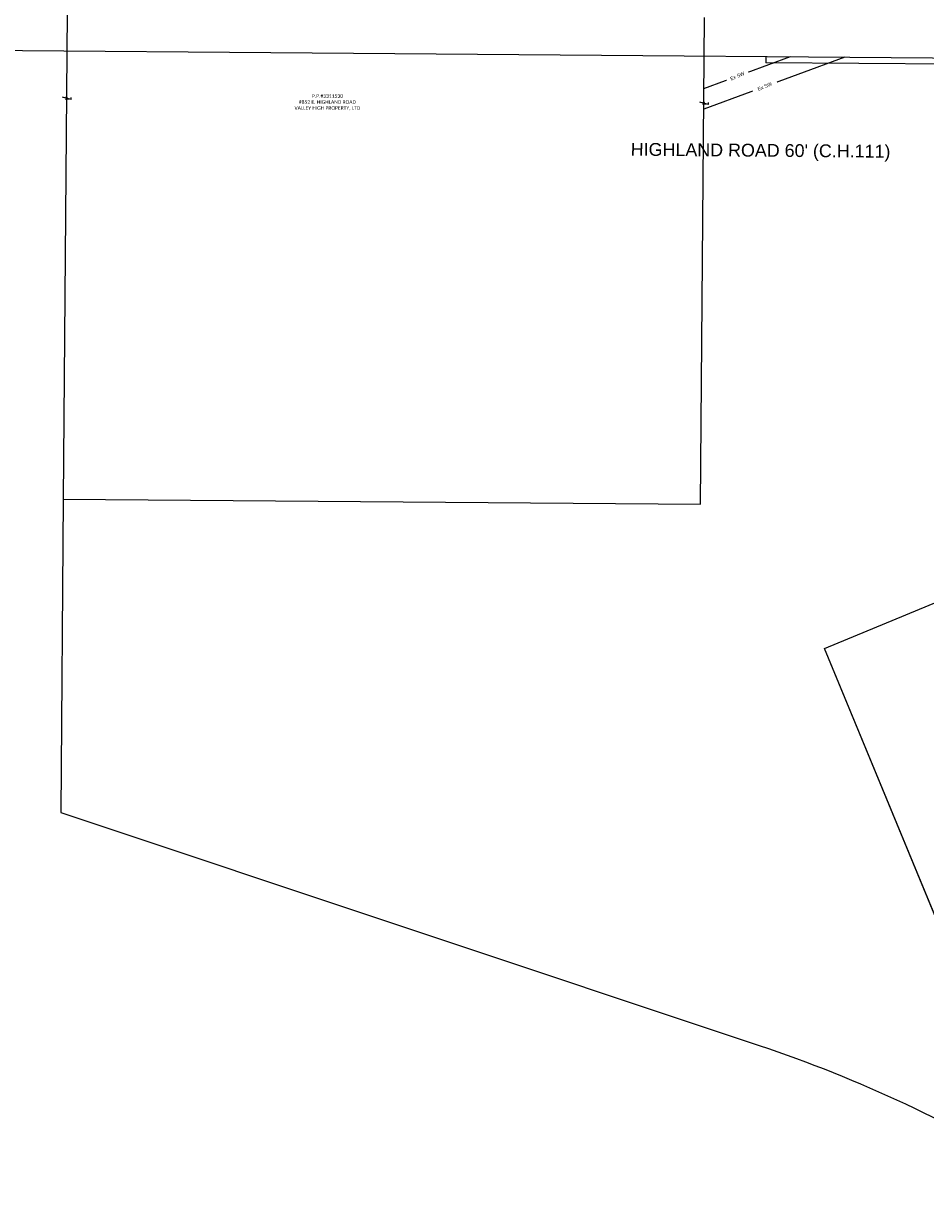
# Model space of a CAD drawing. Header units: feet. Extents: x 2243518 to 2247958, y 594514 to 598416.
# Tile 3 of 13: x 2244962 to 2245667, y 595331 to 596241. Entities that reach past the tile are written whole.
import ezdxf

# ---------------------------------------------------------------- set-up
doc = ezdxf.new("R2010")
doc.units = ezdxf.units.FT
doc.header["$MEASUREMENT"] = 0
doc.linetypes.add('OhDOT_USTN3', pattern=[0.22, 0.165, -0.055])
doc.layers.add('0_Mview', color=8, linetype='Continuous', plot=False)
for name, color, linetype in [('DV_X_Lot_Line', 2, 'OhDOT_USTN3'), ('DV_X_Property_Line', 7, 'Continuous'), ('DV_X_Text', 7, 'Continuous'), ('RW_P_Esmt_TMP', 2, 'esmttmppr'), ('RW_P_Text', 7, 'Continuous'), ('RW_X_Esmt_SW', 6, 'esmtsewerex'), ('RW_X_Fee_RW', 6, 'rwex2')]:
    doc.layers.add(name, color=color, linetype=linetype)
doc.styles.add('Slanted-Normal', font='font31.shx', dxfattribs={"height": 0.14})
doc.styles.get("Standard").update_dxf_attribs({"font": 'arial.ttf'})
doc.styles.add('Straight-Normal', font='font30.shx', dxfattribs={"height": 0.14})
doc.styles.add('Straight_Normal', font='font30.shx', dxfattribs={"height": 0.14})
doc.styles.add('X_Straight_Normal', font='calibril.ttf', dxfattribs={"height": 0.14})
doc.linetypes.add('esmtsewerex', pattern='A,0.85,-0.25,0.85,-0.25,0.85,-0.25,["SW",Straight-Normal,S=1,R=0,X=-0.1,Y=-0.07],-0.25,0.85,-0.25', length=4.65)
doc.linetypes.add('esmttmppr', pattern='A,3.05,-0.25,["TMP",Slanted-Normal,S=1,R=0,X=-0.19,Y=-0.07],-0.25,1.1', length=4.65)
doc.linetypes.add('rwex2', pattern='A,0.85,-0.25,0.85,-0.25,0.85,-0.45,["Ex R/W",Straight-Normal,S=1,R=0,X=-0.36,Y=-0.07],-0.45,0.85,-0.25', length=5.05)

# ---------------------------------------------------------------- blocks, each defined once
blk = doc.blocks.new('PL')
for q in [(0.055, 0.209), (0.048, -0.132)]:
    blk.add_line((-0.034, -0.132), q)
at = {"style": 'Slanted-Normal', "width": 1.1}
blk.add_text('P', height=0.165, dxfattribs=at).set_placement((-0.062, -0.059))

msp = doc.modelspace()

# ---------------------------------------------------------------- linework, layer by layer
at = {"layer": 'DV_X_Property_Line', "flags": 128}
msp.add_lwpolyline([(2244995.98, 596249.4), (2244992.98, 595869.42), (2245490.96, 595865.49), (2245493.96, 596245.48)], dxfattribs=at)
for points in [[(2244992.98, 595869.42), (2244991.05, 595624.55), (2245536.74, 595442.65, -0.058429), (2245759.28, 595338.29), (2245587.86, 595752.59), (2245905.64, 595884.07)], [(2246277.28, 594985.88), (2246107.08, 594984.41, -0.119138), (2245759.4, 595338.01), (2245587.86, 595752.58), (2245905.64, 595884.07)]]:
    msp.add_lwpolyline(points, format="xyb", dxfattribs=at)
at = {"layer": 'RW_P_Esmt_TMP'}
msp.add_line((2245541.94, 596215.1), (2245541.9, 596210.1), dxfattribs=at)
at = {"layer": 'RW_P_Esmt_TMP', "flags": 128}
msp.add_lwpolyline([(2245862.21, 595866.1), (2245733.12, 596178.07, 0.301299), (2245687.32, 596208.95), (2245541.9, 596210.1)], format="xyb", dxfattribs=at)
at = {"layer": 'RW_X_Esmt_SW', "flags": 128}
msp.add_lwpolyline([(2245603.58, 596214.61), (2245493.4, 596173.95), (2245493.52, 596189.98), (2245561.16, 596214.95)], dxfattribs=at)
at = {"layer": 'RW_X_Fee_RW', "flags": 128}
msp.add_lwpolyline([(2243518.3, 596231.05), (2244831.65, 596220.7), (2245736.84, 596213.56)], dxfattribs=at)

# ---------------------------------------------------------------- block references
at = {"layer": 'DV_X_Lot_Line', "xscale": 20, "yscale": 20, "zscale": 20, "rotation": 89.10923661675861}
for p in [(2244996.61, 596182.1, 1045.45), (2245494.59, 596178.17, 1045.45)]:
    msp.add_blockref('PL', p, dxfattribs=at)

# ---------------------------------------------------------------- texts
at = {"layer": '0_Mview'}
msp.add_text("HIGHLAND ROAD 60' (C.H.111)", height=10, rotation=359.54826, dxfattribs=at).set_placement((2245436.34, 596137.56))

# ---------------------------------------------------------------- next in the draw order: texts
at = {"layer": 'DV_X_Text', "insert": (2245199.39, 596185.53), "char_height": 2.8, "width": 71.5828, "attachment_point": 2, "style": 'X_Straight_Normal', "bg_fill": 2}
msp.add_mtext('P.P.#3311530\\P#852 E. HIGHLAND ROAD\\PVALLEY HIGH PROPERTY, LTD', dxfattribs=at)
at = {"layer": 'RW_P_Text', "color": 6, "linetype": 'Continuous', "char_height": 2.8, "attachment_point": 5, "rotation": 23.14195, "style": 'Straight_Normal', "bg_fill": 3, "box_fill_scale": 1.1, "bg_fill_color": 256, "bg_fill_transparency": 0}
for insert, width in [((2245519.74, 596199.74), 17.368), ((2245541.11, 596191.64), 19.4926)]:
    msp.add_mtext('Ex SW', dxfattribs=dict(at, insert=insert, width=width))

doc.saveas('drawing.dxf')
